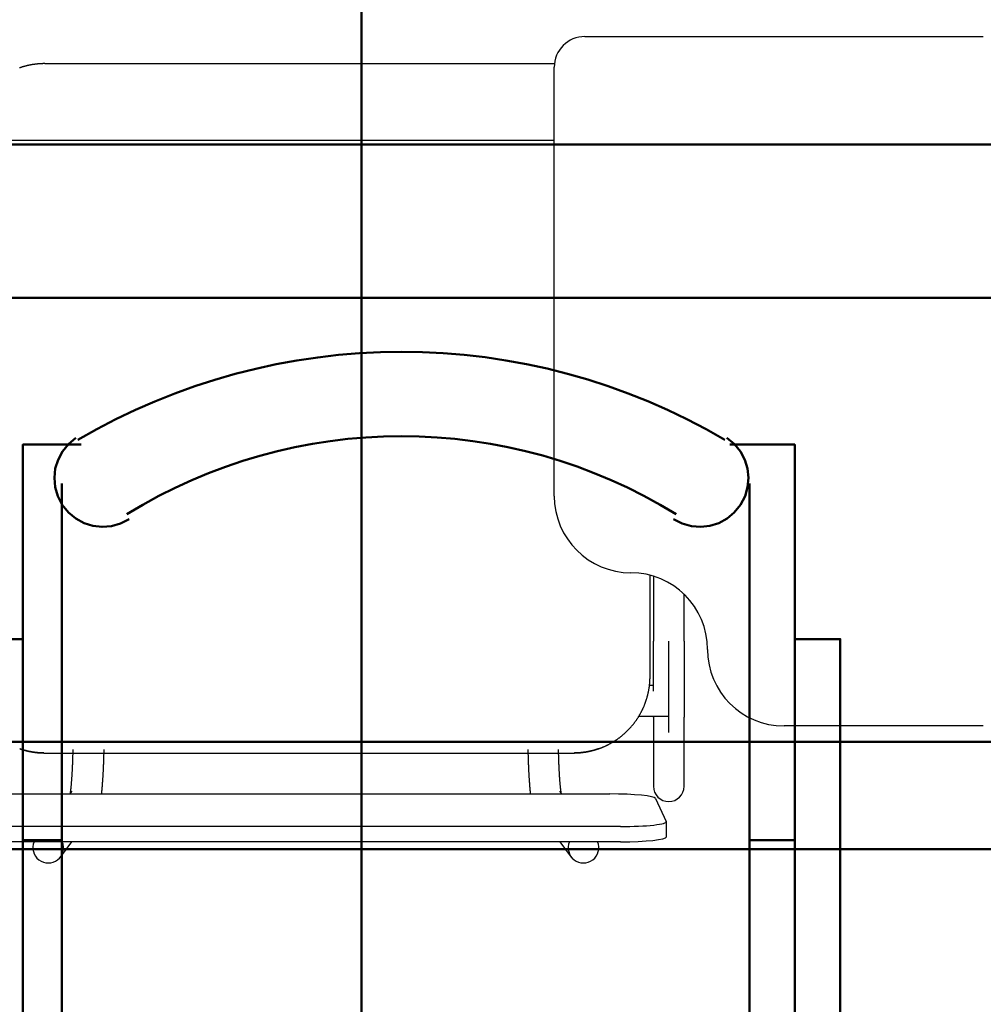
# Model space of a CAD drawing. Header units: metres. Extents: x -1 to 430, y -6 to 31.
# Tile 128 of 169: x 418.944 to 419.573, y 15.948 to 16.591. Entities that reach past the tile are written whole.
import ezdxf

# ---------------------------------------------------------------- set-up
doc = ezdxf.new("R2010")
doc.units = ezdxf.units.M
doc.linetypes.add('CONTINUA', pattern=[0])
for name, color, linetype, lineweight in [('3D P1 MURS NOUS', 7, 'CONTINUA', 25), ('P2 MOBLES 2D', 7, 'CONTINUA', 25), ('P4 MOBLES', 7, 'CONTINUA', 25), ('P5 MOBLES', 7, 'CONTINUA', 25), ('PA MOBLES', 7, 'CONTINUA', 25)]:
    doc.layers.add(name, color=color, linetype=linetype, lineweight=lineweight)

# ---------------------------------------------------------------- blocks, each defined once
blk = doc.blocks.new('OBJETO_COMPLEJO_65')
at = {"layer": 'P2 MOBLES 2D', "color": 202, "linetype": 'CONTINUA', "lineweight": 50, "transparency": 33554687}
for p, q in [((418.97124, 15.93679), (418.97124, 16.28815)), ((419.41995, 16.28815), (419.41995, 15.93679)), ((418.94584, 16.05532), (418.97124, 16.05532)), ((419.44959, 16.05532), (419.41995, 16.05532))]:
    blk.add_line(p, q, dxfattribs=at)
for points in [[(418.94584, 16.18655), (418.91621, 16.18655), (418.91621, 15.92409), (418.94584, 15.92409), (418.94584, 16.31355), (418.98394, 16.31355)], [(418.98043, 16.31795), (418.97551, 16.31388), (418.9716, 16.30906), (418.96875, 16.30367), (418.96699, 16.29788), (418.96635, 16.29186), (418.96688, 16.28578), (418.9686, 16.27983), (418.97155, 16.27416), (418.97557, 16.2692), (418.98035, 16.26524), (418.98571, 16.26234), (418.99148, 16.26052), (418.9975, 16.25982), (419.00358, 16.26029), (419.00955, 16.26195), (419.01524, 16.26484)], [(419.37044, 16.26484), (419.37613, 16.26195), (419.3821, 16.26029), (419.38818, 16.25982), (419.3942, 16.26052), (419.39997, 16.26234), (419.40533, 16.26524), (419.41011, 16.2692), (419.41412, 16.27416), (419.41708, 16.27983), (419.4188, 16.28578), (419.41932, 16.29186), (419.41869, 16.29788), (419.41693, 16.30367), (419.41408, 16.30906), (419.41017, 16.31388), (419.40525, 16.31795)], [(419.44959, 16.18655), (419.47922, 16.18655), (419.47922, 15.92409), (419.44959, 15.92409), (419.44959, 16.31355), (419.40725, 16.31355)]]:
    blk.add_lwpolyline(points, dxfattribs=at)
for centre, radius, start, end in [((419.19292, 15.95743), 0.41667, 59.57383, 120.44578), ((419.19292, 15.97858), 0.34049, 58.2581, 121.76492)]:
    blk.add_arc(centre, radius, start, end, dxfattribs=at)
blk = doc.blocks.new('OBJETO_COMPLEJO_111')
at = {"layer": 'P4 MOBLES', "color": 202, "linetype": 'CONTINUA', "lineweight": 50, "transparency": 33554687}
blk.add_lwpolyline([(420.56787, 16.11953), (419.16669, 16.11953), (419.16669, 16.9196), (420.56787, 16.9196), (420.56787, 16.11953)], close=True, dxfattribs=at)
blk = doc.blocks.new('OBJETO_COMPLEJO_112')
at = {"layer": 'P4 MOBLES', "color": 202, "linetype": 'CONTINUA', "lineweight": 50, "transparency": 33554687}
blk.add_lwpolyline([(420.56787, 16.11953), (419.16669, 16.11953), (419.16669, 15.31946), (420.56787, 15.31946), (420.56787, 16.11953)], close=True, dxfattribs=at)
blk = doc.blocks.new('OBJETO_COMPLEJO_115')
at = {"layer": 'P4 MOBLES', "color": 202, "linetype": 'CONTINUA', "lineweight": 50, "transparency": 33554687}
blk.add_lwpolyline([(419.16669, 16.11953), (417.76552, 16.11953), (417.76552, 16.9196), (419.16669, 16.9196), (419.16669, 16.11953)], close=True, dxfattribs=at)
blk = doc.blocks.new('OBJETO_COMPLEJO_116')
at = {"layer": 'P4 MOBLES', "color": 202, "linetype": 'CONTINUA', "lineweight": 50, "transparency": 33554687}
blk.add_lwpolyline([(419.16669, 16.11953), (417.76552, 16.11953), (417.76552, 15.31946), (419.16669, 15.31946), (419.16669, 16.11953)], close=True, dxfattribs=at)
blk = doc.blocks.new('OBJETO_COMPLEJO_170')
at = {"layer": 'P5 MOBLES', "color": 202, "linetype": 'CONTINUA', "lineweight": 50, "transparency": 33554687}
blk.add_lwpolyline([(420.08642, 16.04953), (418.68524, 16.04953), (418.68524, 16.8496), (420.08642, 16.8496), (420.08642, 16.04953)], close=True, dxfattribs=at)
blk = doc.blocks.new('OBJETO_COMPLEJO_171')
at = {"layer": 'P5 MOBLES', "color": 202, "linetype": 'CONTINUA', "lineweight": 50, "transparency": 33554687}
blk.add_lwpolyline([(420.08642, 16.04953), (418.68524, 16.04953), (418.68524, 15.24946), (420.08642, 15.24946), (420.08642, 16.04953)], close=True, dxfattribs=at)

msp = doc.modelspace()

# ---------------------------------------------------------------- linework, layer by layer
at = {"layer": '3D P1 MURS NOUS', "color": 4, "linetype": 'CONTINUA', "lineweight": 50, "transparency": 33554687}
for p, q in [((420.41698, 16.50946), (417.17811, 16.50946)), ((418.59726, 16.40946), (420.41698, 16.40946))]:
    msp.add_line(p, q, dxfattribs=at)
at = {"layer": 'PA MOBLES', "color": 180, "transparency": 33554687}
for p, q in [((419.31259, 16.57989), (419.57259, 16.57989)), ((418.9601, 16.56223), (419.29273, 16.56223)), ((419.29259, 16.27989), (419.29259, 16.55989)), ((418.9101, 16.51223), (419.29259, 16.51223)), ((419.3551, 16.16223), (419.3551, 16.2283)), ((419.35732, 16.22767), (419.35732, 16.18525)), ((419.37732, 16.18525), (419.37732, 16.21585)), ((419.36732, 16.12568), (419.36732, 16.18525)), ((419.35732, 16.15637), (419.35475, 16.15637)), ((419.36732, 16.13637), (419.36732, 16.15637)), ((419.34789, 16.13637), (419.36732, 16.13637)), ((419.35732, 16.13555), (419.35732, 16.0905)), ((419.37732, 16.0905), (419.37732, 16.13555)), ((419.57259, 16.12989), (419.44259, 16.12989)), ((418.95952, 16.11223), (419.30567, 16.11223)), ((418.95952, 16.11223), (419.30567, 16.11223)), ((418.93584, 16.08552), (419.32877, 16.08552)), ((418.97781, 16.0873), (418.97646, 16.08552)), ((419.29753, 16.08552), (419.29618, 16.0873)), ((419.35873, 16.08249), (419.36573, 16.06758)), ((419.33577, 16.06423), (418.92884, 16.06423)), ((419.36577, 16.05748), (419.36577, 16.06742)), ((419.33577, 16.05429), (418.92884, 16.05429)), ((418.97029, 16.04434), (418.97784, 16.05429)), ((419.29614, 16.05429), (419.3037, 16.04434))]:
    msp.add_line(p, q, dxfattribs=at)
for points in [[(418.94818, 16.56079), (418.94793, 16.56073), (418.94768, 16.56067), (418.94743, 16.5606), (418.94718, 16.56054), (418.94693, 16.56047), (418.94668, 16.5604), (418.94643, 16.56033), (418.94618, 16.56026), (418.94593, 16.56018), (418.94568, 16.56011), (418.94543, 16.56004), (418.94518, 16.55996), (418.94494, 16.55988), (418.94469, 16.5598), (418.94444, 16.55972), (418.9442, 16.55964), (418.94395, 16.55956), (418.9437, 16.55947)], [(418.9601, 16.56223), (418.95985, 16.56223), (418.9596, 16.56223), (418.95935, 16.56223), (418.9591, 16.56222), (418.95884, 16.56222), (418.95859, 16.56221), (418.95833, 16.5622), (418.95807, 16.56219), (418.95782, 16.56218), (418.95756, 16.56217), (418.9573, 16.56215), (418.95703, 16.56214), (418.95677, 16.56212), (418.95651, 16.5621), (418.95625, 16.56208), (418.95598, 16.56206), (418.95572, 16.56204), (418.95545, 16.56202), (418.95518, 16.56199), (418.95492, 16.56196), (418.95465, 16.56194), (418.95438, 16.56191), (418.95411, 16.56187), (418.95385, 16.56184), (418.95358, 16.56181), (418.95331, 16.56177), (418.95304, 16.56173), (418.95277, 16.5617), (418.9525, 16.56165), (418.95223, 16.56161), (418.9521, 16.56159), (418.95196, 16.56157), (418.95182, 16.56155), (418.95169, 16.56152), (418.95155, 16.5615), (418.95142, 16.56148), (418.95128, 16.56145), (418.95114, 16.56143), (418.95101, 16.5614), (418.95087, 16.56138), (418.95073, 16.56135), (418.9506, 16.56132), (418.95046, 16.5613), (418.95033, 16.56127), (418.95019, 16.56124), (418.95006, 16.56122), (418.94992, 16.56119), (418.94979, 16.56116), (418.94965, 16.56113), (418.94952, 16.5611), (418.94938, 16.56107), (418.94925, 16.56104), (418.94911, 16.56101), (418.94898, 16.56098), (418.94885, 16.56095), (418.94871, 16.56092), (418.94858, 16.56089), (418.94845, 16.56086), (418.94831, 16.56083), (418.94818, 16.56079)], [(419.35732, 16.15269), (419.35732, 16.15273), (419.35732, 16.15276), (419.35732, 16.1528), (419.35732, 16.15283), (419.35732, 16.15287), (419.35732, 16.1529), (419.35732, 16.15294), (419.35732, 16.15297), (419.35732, 16.15301), (419.35732, 16.15304), (419.35732, 16.15308), (419.35732, 16.15311), (419.35732, 16.15315), (419.35732, 16.15319), (419.35732, 16.15322), (419.35732, 16.15326), (419.35732, 16.15329), (419.35732, 16.15333), (419.35732, 16.15336), (419.35732, 16.1534), (419.35732, 16.15343), (419.35732, 16.15347), (419.35732, 16.15351), (419.35732, 16.15354), (419.35732, 16.15358), (419.35732, 16.15361), (419.35732, 16.15365), (419.35732, 16.15369), (419.35732, 16.15372), (419.35732, 16.15376), (419.35732, 16.1542), (419.35732, 16.15465), (419.35732, 16.1551), (419.35732, 16.15556), (419.35732, 16.15602), (419.35732, 16.15648), (419.35732, 16.15694), (419.35732, 16.15741), (419.35732, 16.15789), (419.35732, 16.15836), (419.35732, 16.15884), (419.35732, 16.15933), (419.35732, 16.15981), (419.35732, 16.1603), (419.35732, 16.1608), (419.35732, 16.16129), (419.35732, 16.16179), (419.35732, 16.16229), (419.35732, 16.1628), (419.35732, 16.16331), (419.35732, 16.16382), (419.35732, 16.16433), (419.35732, 16.16485), (419.35732, 16.16537), (419.35732, 16.16589), (419.35732, 16.16642), (419.35732, 16.16694), (419.35732, 16.16747), (419.35732, 16.16801), (419.35732, 16.16854), (419.35732, 16.16908), (419.35732, 16.16962), (419.35732, 16.17016), (419.35732, 16.1707), (419.35732, 16.17125), (419.35732, 16.17179), (419.35732, 16.17234), (419.35732, 16.17289), (419.35732, 16.17344), (419.35732, 16.17399), (419.35732, 16.17455), (419.35732, 16.1751), (419.35732, 16.17566), (419.35732, 16.17621), (419.35732, 16.17677), (419.35732, 16.17733), (419.35732, 16.17789), (419.35732, 16.17845), (419.35732, 16.17902), (419.35732, 16.17958), (419.35732, 16.18014), (419.35732, 16.18071), (419.35732, 16.18127), (419.35732, 16.18184), (419.35732, 16.18241), (419.35732, 16.18297), (419.35732, 16.18354), (419.35732, 16.18411), (419.35732, 16.18468), (419.35732, 16.18525)], [(419.37732, 16.18525), (419.37732, 16.1846), (419.37732, 16.18395), (419.37732, 16.1833), (419.37732, 16.18265), (419.37732, 16.182), (419.37732, 16.18135), (419.37732, 16.18071), (419.37732, 16.18006), (419.37732, 16.17941), (419.37732, 16.17877), (419.37732, 16.17813), (419.37732, 16.17749), (419.37732, 16.17685), (419.37732, 16.17621), (419.37732, 16.17557), (419.37732, 16.17494), (419.37732, 16.17431), (419.37732, 16.17367), (419.37732, 16.17304), (419.37732, 16.17242), (419.37732, 16.17179), (419.37732, 16.17117), (419.37732, 16.17055), (419.37732, 16.16993), (419.37732, 16.16931), (419.37732, 16.1687), (419.37732, 16.16808), (419.37732, 16.16748), (419.37732, 16.16687), (419.37732, 16.16627), (419.37732, 16.16566), (419.37732, 16.16507), (419.37732, 16.16447), (419.37732, 16.16389), (419.37732, 16.1633), (419.37732, 16.16272), (419.37732, 16.16214), (419.37732, 16.16157), (419.37732, 16.161), (419.37732, 16.16043), (419.37732, 16.15987), (419.37732, 16.15932), (419.37732, 16.15876), (419.37732, 16.15822), (419.37732, 16.15767), (419.37732, 16.15714), (419.37732, 16.1566), (419.37732, 16.15607), (419.37732, 16.15555), (419.37732, 16.15503), (419.37732, 16.15452), (419.37732, 16.15401), (419.37732, 16.1535), (419.37732, 16.15301), (419.37732, 16.15251), (419.37732, 16.15202), (419.37732, 16.15154), (419.37732, 16.15106), (419.37732, 16.15059), (419.37732, 16.15013), (419.37732, 16.14972), (419.37732, 16.14932), (419.37732, 16.14893), (419.37732, 16.14854), (419.37732, 16.14816), (419.37732, 16.14778), (419.37732, 16.14741), (419.37732, 16.14704), (419.37732, 16.14668), (419.37732, 16.14632), (419.37732, 16.14596), (419.37732, 16.14562), (419.37732, 16.14527), (419.37732, 16.14493), (419.37732, 16.1446), (419.37732, 16.14427), (419.37732, 16.14395), (419.37732, 16.14363), (419.37732, 16.14332), (419.37732, 16.14302), (419.37732, 16.14272), (419.37732, 16.14242), (419.37732, 16.14213), (419.37732, 16.14184), (419.37732, 16.14157), (419.37732, 16.14129), (419.37732, 16.14102), (419.37732, 16.14076), (419.37732, 16.14051), (419.37732, 16.14025), (419.37732, 16.14001), (419.37732, 16.13977), (419.37732, 16.13954), (419.37732, 16.13931), (419.37732, 16.13909), (419.37732, 16.13887), (419.37732, 16.13866), (419.37732, 16.13846), (419.37732, 16.13826), (419.37732, 16.13807), (419.37732, 16.13789), (419.37732, 16.13771), (419.37732, 16.13754), (419.37732, 16.13737), (419.37732, 16.13721), (419.37732, 16.13705), (419.37732, 16.13691), (419.37732, 16.13676), (419.37732, 16.13663), (419.37732, 16.1365), (419.37732, 16.13638), (419.37732, 16.13626), (419.37732, 16.13615), (419.37732, 16.13605), (419.37732, 16.13595), (419.37732, 16.13586), (419.37732, 16.13577), (419.37732, 16.13569), (419.37732, 16.13562), (419.37732, 16.13555)], [(419.32146, 16.11498), (419.32155, 16.11502), (419.32165, 16.11505), (419.32174, 16.11508), (419.32183, 16.11512), (419.32193, 16.11515), (419.32202, 16.11518), (419.32211, 16.11521), (419.3222, 16.11525), (419.3223, 16.11528), (419.32239, 16.11532), (419.32248, 16.11535), (419.32257, 16.11538), (419.32267, 16.11542), (419.32276, 16.11545), (419.32285, 16.11549), (419.32294, 16.11552), (419.32303, 16.11556), (419.32313, 16.11559), (419.32322, 16.11563), (419.32331, 16.11567), (419.3234, 16.1157), (419.32349, 16.11574), (419.32359, 16.11577), (419.32368, 16.11581), (419.32377, 16.11585), (419.32386, 16.11588), (419.32395, 16.11592), (419.32404, 16.11596), (419.32413, 16.116), (419.32422, 16.11603), (419.32453, 16.11616), (419.32484, 16.11629), (419.32514, 16.11643), (419.32545, 16.11656), (419.32575, 16.1167), (419.32605, 16.11684), (419.32636, 16.11698), (419.32666, 16.11712), (419.32696, 16.11726), (419.32726, 16.11741), (419.32755, 16.11756), (419.32785, 16.11771), (419.32815, 16.11786), (419.32844, 16.11802), (419.32873, 16.11817), (419.32903, 16.11833), (419.32932, 16.11849), (419.32961, 16.11865), (419.32989, 16.11881), (419.33018, 16.11898), (419.33047, 16.11915), (419.33075, 16.11931), (419.33103, 16.11949), (419.33132, 16.11966), (419.3316, 16.11983), (419.33188, 16.12001), (419.33215, 16.12018), (419.33243, 16.12036), (419.33271, 16.12054), (419.33298, 16.12073), (419.33325, 16.12091), (419.33352, 16.1211), (419.33379, 16.12128), (419.33406, 16.12147), (419.33432, 16.12166), (419.33459, 16.12185), (419.33485, 16.12205), (419.33511, 16.12224), (419.33537, 16.12244), (419.33563, 16.12264), (419.33589, 16.12284), (419.33614, 16.12304), (419.33639, 16.12324), (419.33664, 16.12344), (419.33689, 16.12365), (419.33714, 16.12385), (419.33739, 16.12406), (419.33763, 16.12427), (419.33788, 16.12448), (419.33812, 16.12469), (419.33836, 16.1249), (419.33859, 16.12511), (419.33883, 16.12532), (419.33906, 16.12554), (419.33929, 16.12575), (419.33953, 16.12597), (419.33975, 16.12619), (419.33998, 16.12641), (419.3402, 16.12663), (419.34043, 16.12685), (419.34065, 16.12707), (419.34087, 16.1273), (419.34109, 16.12752), (419.34131, 16.12775), (419.34153, 16.12798), (419.34174, 16.12822), (419.34196, 16.12845), (419.34218, 16.12869), (419.34239, 16.12892), (419.3426, 16.12916), (419.34281, 16.12941), (419.34302, 16.12965), (419.34323, 16.12989), (419.34344, 16.13014), (419.34365, 16.13039), (419.34385, 16.13064), (419.34406, 16.13089), (419.34426, 16.13115), (419.34446, 16.1314), (419.34466, 16.13166), (419.34486, 16.13192), (419.34506, 16.13218), (419.34525, 16.13244), (419.34545, 16.1327), (419.34564, 16.13297), (419.34583, 16.13323), (419.34602, 16.1335), (419.34621, 16.13377), (419.34639, 16.13404), (419.34658, 16.13431), (419.34676, 16.13459), (419.34694, 16.13486), (419.34712, 16.13514), (419.3473, 16.13542), (419.34748, 16.1357), (419.34765, 16.13598), (419.34782, 16.13626), (419.348, 16.13654), (419.34816, 16.13683), (419.34833, 16.13712), (419.3485, 16.1374), (419.34866, 16.13769), (419.34882, 16.13798), (419.34898, 16.13827), (419.34914, 16.13857), (419.3493, 16.13886), (419.34945, 16.13916), (419.34961, 16.13945), (419.34976, 16.13975), (419.34991, 16.14005), (419.35005, 16.14035), (419.3502, 16.14065), (419.35034, 16.14095), (419.35048, 16.14125), (419.35062, 16.14155), (419.35076, 16.14186), (419.35089, 16.14216), (419.35103, 16.14247), (419.35116, 16.14277), (419.35129, 16.14308), (419.35141, 16.14339), (419.35154, 16.1437), (419.35166, 16.14401), (419.35178, 16.14432), (419.3519, 16.14463), (419.35202, 16.14495), (419.35213, 16.14526), (419.35224, 16.14557), (419.35235, 16.14589), (419.35246, 16.1462), (419.35256, 16.14652), (419.35267, 16.14684), (419.35277, 16.14715), (419.35287, 16.14747), (419.35297, 16.14779), (419.35306, 16.14811), (419.35315, 16.14843), (419.35325, 16.14875), (419.35333, 16.14907), (419.35342, 16.14939), (419.3535, 16.14971), (419.35359, 16.15003), (419.35367, 16.15035), (419.35374, 16.15067), (419.35382, 16.151), (419.35389, 16.15132), (419.35396, 16.15164), (419.35403, 16.15196), (419.3541, 16.15229), (419.35416, 16.15261), (419.35423, 16.15293), (419.35429, 16.15326), (419.35434, 16.15358), (419.3544, 16.1539), (419.35445, 16.15423), (419.3545, 16.15455), (419.35455, 16.15487), (419.3546, 16.1552), (419.35465, 16.15552), (419.35469, 16.15584), (419.35473, 16.15616), (419.35477, 16.15649), (419.3548, 16.15681), (419.35484, 16.15713), (419.35487, 16.15745), (419.3549, 16.15778), (419.35493, 16.1581), (419.35495, 16.15842), (419.35498, 16.15874), (419.355, 16.15906), (419.35502, 16.15938), (419.35503, 16.1597), (419.35505, 16.16002), (419.35506, 16.16033), (419.35507, 16.16065), (419.35508, 16.16097), (419.35509, 16.16129), (419.35509, 16.1616), (419.3551, 16.16192), (419.3551, 16.16223)], [(419.35732, 16.13555), (419.35732, 16.13557), (419.35732, 16.13559), (419.35732, 16.13561), (419.35732, 16.13563), (419.35732, 16.13565), (419.35732, 16.13568), (419.35732, 16.1357), (419.35732, 16.13572), (419.35732, 16.13574), (419.35732, 16.13577), (419.35732, 16.13579), (419.35732, 16.13582), (419.35732, 16.13584), (419.35732, 16.13587), (419.35732, 16.1359), (419.35732, 16.13592), (419.35732, 16.13595), (419.35732, 16.13598), (419.35732, 16.13601), (419.35732, 16.13604), (419.35732, 16.13607), (419.35732, 16.1361), (419.35732, 16.13613), (419.35732, 16.13616), (419.35732, 16.1362), (419.35732, 16.13623), (419.35732, 16.13626), (419.35732, 16.1363), (419.35732, 16.13633), (419.35732, 16.13637)], [(418.94374, 16.11498), (418.94376, 16.11498), (418.94379, 16.11497), (418.94381, 16.11496), (418.94384, 16.11495), (418.94386, 16.11494), (418.94389, 16.11493), (418.94391, 16.11492), (418.94394, 16.11492), (418.94396, 16.11491), (418.94399, 16.1149), (418.94401, 16.11489), (418.94403, 16.11488), (418.94406, 16.11487), (418.94408, 16.11487), (418.94411, 16.11486), (418.94413, 16.11485), (418.94416, 16.11484), (418.94418, 16.11483), (418.94421, 16.11482), (418.94423, 16.11482), (418.94426, 16.11481), (418.94428, 16.1148), (418.94431, 16.11479), (418.94433, 16.11478), (418.94435, 16.11477), (418.94438, 16.11477), (418.9444, 16.11476), (418.94443, 16.11475), (418.94445, 16.11474), (418.94448, 16.11473), (418.94463, 16.11468), (418.94478, 16.11463), (418.94494, 16.11459), (418.9451, 16.11454), (418.94525, 16.11449), (418.94541, 16.11444), (418.94557, 16.11439), (418.94573, 16.11434), (418.94589, 16.11429), (418.94605, 16.11425), (418.94622, 16.1142), (418.94638, 16.11415), (418.94654, 16.1141), (418.94671, 16.11406), (418.94687, 16.11401), (418.94704, 16.11397), (418.94721, 16.11392), (418.94737, 16.11388), (418.94754, 16.11384), (418.94771, 16.11379), (418.94788, 16.11375), (418.94805, 16.11371), (418.94821, 16.11366), (418.94838, 16.11362), (418.94855, 16.11358), (418.94872, 16.11354), (418.94889, 16.1135), (418.94906, 16.11346), (418.94923, 16.11343), (418.9494, 16.11339), (418.94957, 16.11335), (418.94975, 16.11332), (418.94992, 16.11328), (418.95009, 16.11324), (418.95026, 16.11321), (418.95043, 16.11318), (418.9506, 16.11314), (418.95077, 16.11311), (418.95094, 16.11308), (418.95111, 16.11305), (418.95128, 16.11302), (418.95145, 16.11299), (418.95162, 16.11296), (418.95178, 16.11293), (418.95195, 16.1129), (418.95212, 16.11287), (418.95229, 16.11285), (418.95245, 16.11282), (418.95262, 16.11279), (418.95278, 16.11277), (418.95295, 16.11275), (418.95311, 16.11272), (418.95328, 16.1127), (418.95344, 16.11268), (418.9536, 16.11266), (418.95376, 16.11263), (418.95392, 16.11261), (418.95408, 16.1126), (418.95424, 16.11258), (418.9544, 16.11256), (418.95452, 16.11254), (418.95465, 16.11253), (418.95478, 16.11252), (418.95491, 16.1125), (418.95505, 16.11249), (418.95518, 16.11248), (418.95532, 16.11246), (418.95545, 16.11245), (418.95559, 16.11244), (418.95573, 16.11243), (418.95586, 16.11241), (418.956, 16.1124), (418.95614, 16.11239), (418.95628, 16.11238), (418.95642, 16.11237), (418.95656, 16.11236), (418.9567, 16.11235), (418.95683, 16.11234), (418.95697, 16.11233), (418.95711, 16.11232), (418.95725, 16.11231), (418.95738, 16.11231), (418.95752, 16.1123), (418.95765, 16.11229), (418.95779, 16.11229), (418.95792, 16.11228), (418.95805, 16.11227), (418.95818, 16.11227), (418.95831, 16.11226), (418.95844, 16.11226), (418.95845, 16.11226), (418.95847, 16.11226), (418.95848, 16.11226), (418.9585, 16.11226), (418.95851, 16.11226), (418.95853, 16.11226), (418.95854, 16.11226), (418.95856, 16.11226), (418.95857, 16.11225), (418.95859, 16.11225), (418.9586, 16.11225), (418.95862, 16.11225), (418.95864, 16.11225), (418.95865, 16.11225), (418.95867, 16.11225), (418.95868, 16.11225), (418.9587, 16.11225), (418.95871, 16.11225), (418.95873, 16.11225), (418.95875, 16.11225), (418.95876, 16.11225), (418.95878, 16.11225), (418.95879, 16.11225), (418.95881, 16.11225), (418.95883, 16.11225), (418.95884, 16.11225), (418.95886, 16.11225), (418.95887, 16.11225), (418.95889, 16.11225), (418.95891, 16.11225), (418.95892, 16.11225), (418.95894, 16.11225), (418.95895, 16.11224), (418.95897, 16.11224), (418.95899, 16.11224), (418.959, 16.11224), (418.95902, 16.11224), (418.95903, 16.11224), (418.95905, 16.11224), (418.95907, 16.11224), (418.95908, 16.11224), (418.9591, 16.11224), (418.95911, 16.11224), (418.95913, 16.11224), (418.95914, 16.11224), (418.95916, 16.11224), (418.95918, 16.11224), (418.95919, 16.11224), (418.95921, 16.11224), (418.95922, 16.11224), (418.95924, 16.11224), (418.95925, 16.11224), (418.95927, 16.11224), (418.95928, 16.11224), (418.9593, 16.11224), (418.95931, 16.11224), (418.95933, 16.11224), (418.95934, 16.11224), (418.95935, 16.11224), (418.95937, 16.11224), (418.95937, 16.11224), (418.95938, 16.11224), (418.95938, 16.11224), (418.95939, 16.11224), (418.95939, 16.11224), (418.9594, 16.11224), (418.9594, 16.11224), (418.9594, 16.11224), (418.95941, 16.11224), (418.95941, 16.11224), (418.95942, 16.11224), (418.95942, 16.11224), (418.95943, 16.11224), (418.95943, 16.11224), (418.95944, 16.11224), (418.95944, 16.11224), (418.95945, 16.11224), (418.95945, 16.11224), (418.95946, 16.11224), (418.95946, 16.11224), (418.95946, 16.11224), (418.95947, 16.11224), (418.95947, 16.11223), (418.95948, 16.11223), (418.95948, 16.11223), (418.95949, 16.11223), (418.95949, 16.11223), (418.95949, 16.11223), (418.9595, 16.11223), (418.95952, 16.11223)], [(418.94526, 16.11448), (418.94521, 16.1145), (418.94516, 16.11452), (418.94511, 16.11453), (418.94505, 16.11455), (418.945, 16.11456), (418.94495, 16.11458), (418.9449, 16.1146), (418.94485, 16.11461), (418.9448, 16.11463), (418.94475, 16.11465), (418.9447, 16.11466), (418.94465, 16.11468), (418.9446, 16.1147), (418.94455, 16.11471), (418.9445, 16.11473), (418.94444, 16.11475), (418.94439, 16.11476), (418.94434, 16.11478), (418.94429, 16.1148), (418.94424, 16.11481), (418.94419, 16.11483), (418.94414, 16.11485), (418.94409, 16.11486), (418.94404, 16.11488), (418.94399, 16.1149), (418.94394, 16.11492), (418.94389, 16.11493), (418.94384, 16.11495), (418.94379, 16.11497), (418.94374, 16.11498)], [(418.9595, 16.11223), (418.9595, 16.11223), (418.95949, 16.11223), (418.95949, 16.11223), (418.95949, 16.11223), (418.95948, 16.11223), (418.95948, 16.11223), (418.95947, 16.11223), (418.95947, 16.11224), (418.95946, 16.11224), (418.95946, 16.11224), (418.95946, 16.11224), (418.95945, 16.11224), (418.95945, 16.11224), (418.95944, 16.11224), (418.95944, 16.11224), (418.95943, 16.11224), (418.95943, 16.11224), (418.95942, 16.11224), (418.95942, 16.11224), (418.95941, 16.11224), (418.95941, 16.11224), (418.9594, 16.11224), (418.9594, 16.11224), (418.9594, 16.11224), (418.95939, 16.11224), (418.95939, 16.11224), (418.95938, 16.11224), (418.95938, 16.11224), (418.95937, 16.11224), (418.95937, 16.11224), (418.95935, 16.11224), (418.95934, 16.11224), (418.95933, 16.11224), (418.95931, 16.11224), (418.9593, 16.11224), (418.95928, 16.11224), (418.95927, 16.11224), (418.95925, 16.11224), (418.95924, 16.11224), (418.95922, 16.11224), (418.95921, 16.11224), (418.95919, 16.11224), (418.95918, 16.11224), (418.95916, 16.11224), (418.95914, 16.11224), (418.95913, 16.11224), (418.95911, 16.11224), (418.9591, 16.11224), (418.95908, 16.11224), (418.95907, 16.11224), (418.95905, 16.11224), (418.95903, 16.11224), (418.95902, 16.11224), (418.959, 16.11224), (418.95899, 16.11224), (418.95897, 16.11224), (418.95895, 16.11224), (418.95894, 16.11225), (418.95892, 16.11225), (418.95891, 16.11225), (418.95889, 16.11225), (418.95887, 16.11225), (418.95886, 16.11225), (418.95884, 16.11225), (418.95883, 16.11225), (418.95881, 16.11225), (418.95879, 16.11225), (418.95878, 16.11225), (418.95876, 16.11225), (418.95875, 16.11225), (418.95873, 16.11225), (418.95871, 16.11225), (418.9587, 16.11225), (418.95868, 16.11225), (418.95867, 16.11225), (418.95865, 16.11225), (418.95864, 16.11225), (418.95862, 16.11225), (418.9586, 16.11225), (418.95859, 16.11225), (418.95857, 16.11225), (418.95856, 16.11226), (418.95854, 16.11226), (418.95853, 16.11226), (418.95851, 16.11226), (418.9585, 16.11226), (418.95848, 16.11226), (418.95847, 16.11226), (418.95845, 16.11226), (418.95844, 16.11226), (418.95831, 16.11226), (418.95818, 16.11227), (418.95805, 16.11227), (418.95792, 16.11228), (418.95779, 16.11229), (418.95765, 16.11229), (418.95752, 16.1123), (418.95738, 16.11231), (418.95725, 16.11231), (418.95711, 16.11232), (418.95697, 16.11233), (418.95683, 16.11234), (418.9567, 16.11235), (418.95656, 16.11236), (418.95642, 16.11237), (418.95628, 16.11238), (418.95614, 16.11239), (418.956, 16.1124), (418.95586, 16.11241), (418.95573, 16.11243), (418.95559, 16.11244), (418.95545, 16.11245), (418.95532, 16.11246), (418.95518, 16.11248), (418.95505, 16.11249), (418.95491, 16.1125), (418.95478, 16.11252), (418.95465, 16.11253), (418.95452, 16.11254), (418.9544, 16.11256), (418.95424, 16.11258), (418.95408, 16.1126), (418.95392, 16.11261), (418.95376, 16.11263), (418.9536, 16.11266), (418.95344, 16.11268), (418.95328, 16.1127), (418.95311, 16.11272), (418.95295, 16.11275), (418.95278, 16.11277), (418.95262, 16.11279), (418.95245, 16.11282), (418.95229, 16.11285), (418.95212, 16.11287), (418.95195, 16.1129), (418.95178, 16.11293), (418.95162, 16.11296), (418.95145, 16.11299), (418.95128, 16.11302), (418.95111, 16.11305), (418.95094, 16.11308), (418.95077, 16.11311), (418.9506, 16.11314), (418.95043, 16.11318), (418.95026, 16.11321), (418.95009, 16.11324), (418.94992, 16.11328), (418.94975, 16.11332), (418.94957, 16.11335), (418.9494, 16.11339), (418.94926, 16.11342), (418.94912, 16.11345), (418.94898, 16.11348), (418.94884, 16.11352), (418.9487, 16.11355), (418.94855, 16.11358), (418.94841, 16.11362), (418.94827, 16.11365), (418.94813, 16.11369), (418.94799, 16.11372), (418.94785, 16.11376), (418.94771, 16.11379), (418.94757, 16.11383), (418.94743, 16.11386), (418.94729, 16.1139), (418.94715, 16.11394), (418.94702, 16.11397), (418.94688, 16.11401), (418.94674, 16.11405), (418.9466, 16.11409), (418.94647, 16.11413), (418.94633, 16.11417), (418.94619, 16.1142), (418.94606, 16.11424), (418.94592, 16.11428), (418.94579, 16.11432), (418.94566, 16.11436), (418.94552, 16.1144), (418.94539, 16.11444), (418.94526, 16.11448)], [(418.9768, 16.08597), (418.97681, 16.08603), (418.97682, 16.08609), (418.97683, 16.08615), (418.97684, 16.08621), (418.97685, 16.08627), (418.97686, 16.08633), (418.97687, 16.0864), (418.97688, 16.08647), (418.97689, 16.08654), (418.9769, 16.08661), (418.97692, 16.08668), (418.97693, 16.08676), (418.97694, 16.08683), (418.97695, 16.08691), (418.97696, 16.08699), (418.97697, 16.08708), (418.97699, 16.08716), (418.977, 16.08725), (418.97701, 16.08734), (418.97702, 16.08743), (418.97704, 16.08752), (418.97705, 16.08761), (418.97706, 16.08771), (418.97707, 16.08781), (418.97709, 16.08791), (418.9771, 16.08801), (418.97711, 16.08811), (418.97713, 16.08822), (418.97714, 16.08833), (418.97715, 16.08844), (418.97718, 16.08865), (418.97721, 16.08887), (418.97723, 16.0891), (418.97726, 16.08933), (418.97728, 16.08957), (418.97731, 16.08981), (418.97734, 16.09007), (418.97736, 16.09033), (418.97739, 16.09059), (418.97741, 16.09087), (418.97744, 16.09115), (418.97747, 16.09143), (418.97749, 16.09172), (418.97752, 16.09202), (418.97755, 16.09233), (418.97757, 16.09264), (418.9776, 16.09296), (418.97763, 16.09329), (418.97765, 16.09362), (418.97768, 16.09396), (418.97771, 16.09431), (418.97773, 16.09466), (418.97776, 16.09502), (418.97779, 16.09539), (418.97781, 16.09576), (418.97784, 16.09615), (418.97786, 16.09653), (418.97789, 16.09693), (418.97792, 16.09733), (418.97794, 16.09774), (418.97797, 16.09818), (418.97799, 16.09863), (418.97802, 16.09908), (418.97805, 16.09954), (418.97807, 16.1), (418.9781, 16.10047), (418.97812, 16.10095), (418.97815, 16.10143), (418.97817, 16.10191), (418.97819, 16.1024), (418.97822, 16.10289), (418.97824, 16.10338), (418.97826, 16.10389), (418.97828, 16.10439), (418.97831, 16.1049), (418.97833, 16.10542), (418.97835, 16.10593), (418.97837, 16.10646), (418.97839, 16.10698), (418.97841, 16.10751), (418.97843, 16.10805), (418.97844, 16.10858), (418.97846, 16.10912), (418.97848, 16.10967), (418.9785, 16.11022), (418.97851, 16.11077), (418.97853, 16.11133), (418.97855, 16.11189), (418.97856, 16.11245), (418.97858, 16.11301), (418.97858, 16.11306), (418.97858, 16.11311), (418.97858, 16.11316), (418.97858, 16.11321), (418.97858, 16.11326), (418.97859, 16.11331), (418.97859, 16.11335), (418.97859, 16.1134), (418.97859, 16.11345), (418.97859, 16.1135), (418.97859, 16.11355), (418.97859, 16.1136), (418.97859, 16.11365), (418.9786, 16.1137), (418.9786, 16.11375), (418.9786, 16.1138), (418.9786, 16.11384), (418.9786, 16.11389), (418.9786, 16.11394), (418.9786, 16.11399), (418.9786, 16.11404), (418.97861, 16.11409), (418.97861, 16.11414), (418.97861, 16.11419), (418.97861, 16.11424), (418.97861, 16.11429), (418.97861, 16.11434), (418.97861, 16.11439), (418.97861, 16.11444), (418.97861, 16.11448)], [(418.99862, 16.11448), (418.99862, 16.11439), (418.99862, 16.11429), (418.99861, 16.11419), (418.99861, 16.11409), (418.99861, 16.11399), (418.99861, 16.1139), (418.9986, 16.1138), (418.9986, 16.1137), (418.9986, 16.1136), (418.9986, 16.11351), (418.99859, 16.11341), (418.99859, 16.11331), (418.99859, 16.11321), (418.99859, 16.11312), (418.99858, 16.11302), (418.99858, 16.11292), (418.99858, 16.11282), (418.99858, 16.11273), (418.99857, 16.11263), (418.99857, 16.11253), (418.99857, 16.11244), (418.99857, 16.11234), (418.99856, 16.11224), (418.99856, 16.11215), (418.99856, 16.11205), (418.99856, 16.11195), (418.99855, 16.11186), (418.99855, 16.11176), (418.99855, 16.11166), (418.99855, 16.11157), (418.99853, 16.11094), (418.99851, 16.11033), (418.99849, 16.10971), (418.99847, 16.1091), (418.99845, 16.1085), (418.99843, 16.10789), (418.99841, 16.1073), (418.99839, 16.1067), (418.99837, 16.10611), (418.99835, 16.10553), (418.99832, 16.10495), (418.9983, 16.10437), (418.99828, 16.1038), (418.99825, 16.10323), (418.99823, 16.10267), (418.9982, 16.10211), (418.99818, 16.10156), (418.99815, 16.10101), (418.99812, 16.10047), (418.9981, 16.09993), (418.99807, 16.0994), (418.99804, 16.09887), (418.99801, 16.09834), (418.99798, 16.09783), (418.99795, 16.09731), (418.99792, 16.0968), (418.99789, 16.0963), (418.99786, 16.0958), (418.99783, 16.09531), (418.9978, 16.09482), (418.99777, 16.09442), (418.99774, 16.09403), (418.99771, 16.09365), (418.99769, 16.09327), (418.99766, 16.0929), (418.99763, 16.09253), (418.99761, 16.09217), (418.99758, 16.09182), (418.99756, 16.09148), (418.99753, 16.09114), (418.9975, 16.0908), (418.99748, 16.09048), (418.99745, 16.09016), (418.99742, 16.08984), (418.9974, 16.08953), (418.99737, 16.08923), (418.99735, 16.08893), (418.99732, 16.08864), (418.99729, 16.08835), (418.99727, 16.08807), (418.99724, 16.0878), (418.99721, 16.08753), (418.99719, 16.08726), (418.99716, 16.087), (418.99713, 16.08674), (418.99711, 16.08649), (418.99708, 16.08625), (418.99705, 16.08601), (418.99702, 16.08577), (418.997, 16.08554)], [(419.27537, 16.11448), (419.27537, 16.11439), (419.27537, 16.11429), (419.27538, 16.11419), (419.27538, 16.11409), (419.27538, 16.11399), (419.27538, 16.1139), (419.27538, 16.1138), (419.27539, 16.1137), (419.27539, 16.1136), (419.27539, 16.11351), (419.27539, 16.11341), (419.2754, 16.11331), (419.2754, 16.11321), (419.2754, 16.11312), (419.2754, 16.11302), (419.27541, 16.11292), (419.27541, 16.11282), (419.27541, 16.11273), (419.27541, 16.11263), (419.27542, 16.11253), (419.27542, 16.11244), (419.27542, 16.11234), (419.27542, 16.11224), (419.27543, 16.11215), (419.27543, 16.11205), (419.27543, 16.11195), (419.27543, 16.11186), (419.27544, 16.11176), (419.27544, 16.11166), (419.27544, 16.11157), (419.27546, 16.11094), (419.27548, 16.11033), (419.2755, 16.10971), (419.27552, 16.1091), (419.27554, 16.1085), (419.27556, 16.10789), (419.27558, 16.1073), (419.2756, 16.1067), (419.27562, 16.10611), (419.27564, 16.10553), (419.27566, 16.10495), (419.27569, 16.10437), (419.27571, 16.1038), (419.27574, 16.10323), (419.27576, 16.10267), (419.27579, 16.10211), (419.27581, 16.10156), (419.27584, 16.10101), (419.27586, 16.10047), (419.27589, 16.09993), (419.27592, 16.0994), (419.27595, 16.09887), (419.27598, 16.09834), (419.27601, 16.09783), (419.27604, 16.09731), (419.27607, 16.0968), (419.2761, 16.0963), (419.27613, 16.0958), (419.27616, 16.09531), (419.27619, 16.09482), (419.27622, 16.09442), (419.27625, 16.09403), (419.27627, 16.09365), (419.2763, 16.09327), (419.27633, 16.0929), (419.27635, 16.09253), (419.27638, 16.09217), (419.27641, 16.09182), (419.27643, 16.09148), (419.27646, 16.09114), (419.27649, 16.0908), (419.27651, 16.09048), (419.27654, 16.09016), (419.27656, 16.08984), (419.27659, 16.08953), (419.27662, 16.08923), (419.27664, 16.08893), (419.27667, 16.08864), (419.2767, 16.08835), (419.27672, 16.08807), (419.27675, 16.0878), (419.27678, 16.08753), (419.2768, 16.08726), (419.27683, 16.087), (419.27686, 16.08674), (419.27688, 16.08649), (419.27691, 16.08625), (419.27694, 16.08601), (419.27696, 16.08577), (419.27699, 16.08554)], [(419.29719, 16.08597), (419.29718, 16.08603), (419.29717, 16.08609), (419.29716, 16.08615), (419.29715, 16.08621), (419.29714, 16.08627), (419.29713, 16.08633), (419.29712, 16.0864), (419.29711, 16.08647), (419.2971, 16.08654), (419.29708, 16.08661), (419.29707, 16.08668), (419.29706, 16.08676), (419.29705, 16.08683), (419.29704, 16.08691), (419.29703, 16.08699), (419.29701, 16.08708), (419.297, 16.08716), (419.29699, 16.08725), (419.29698, 16.08734), (419.29696, 16.08743), (419.29695, 16.08752), (419.29694, 16.08761), (419.29693, 16.08771), (419.29691, 16.08781), (419.2969, 16.08791), (419.29689, 16.08801), (419.29687, 16.08811), (419.29686, 16.08822), (419.29685, 16.08833), (419.29683, 16.08844), (419.29681, 16.08865), (419.29678, 16.08887), (419.29676, 16.0891), (419.29673, 16.08933), (419.29671, 16.08957), (419.29668, 16.08981), (419.29665, 16.09007), (419.29663, 16.09033), (419.2966, 16.09059), (419.29657, 16.09087), (419.29655, 16.09115), (419.29652, 16.09143), (419.29649, 16.09172), (419.29647, 16.09202), (419.29644, 16.09233), (419.29641, 16.09264), (419.29639, 16.09296), (419.29636, 16.09329), (419.29633, 16.09362), (419.29631, 16.09396), (419.29628, 16.09431), (419.29625, 16.09466), (419.29623, 16.09502), (419.2962, 16.09539), (419.29618, 16.09576), (419.29615, 16.09615), (419.29612, 16.09653), (419.2961, 16.09693), (419.29607, 16.09733), (419.29605, 16.09774), (419.29602, 16.09818), (419.29599, 16.09863), (419.29597, 16.09908), (419.29594, 16.09954), (419.29592, 16.1), (419.29589, 16.10047), (419.29587, 16.10095), (419.29584, 16.10143), (419.29582, 16.10191), (419.29579, 16.1024), (419.29577, 16.10289), (419.29575, 16.10338), (419.29573, 16.10389), (419.2957, 16.10439), (419.29568, 16.1049), (419.29566, 16.10542), (419.29564, 16.10593), (419.29562, 16.10646), (419.2956, 16.10698), (419.29558, 16.10751), (419.29556, 16.10805), (419.29554, 16.10858), (419.29553, 16.10912), (419.29551, 16.10967), (419.29549, 16.11022), (419.29547, 16.11077), (419.29546, 16.11133), (419.29544, 16.11189), (419.29543, 16.11245), (419.29541, 16.11301), (419.29541, 16.11306), (419.29541, 16.11311), (419.29541, 16.11316), (419.29541, 16.11321), (419.2954, 16.11326), (419.2954, 16.11331), (419.2954, 16.11335), (419.2954, 16.1134), (419.2954, 16.11345), (419.2954, 16.1135), (419.2954, 16.11355), (419.2954, 16.1136), (419.29539, 16.11365), (419.29539, 16.1137), (419.29539, 16.11375), (419.29539, 16.1138), (419.29539, 16.11384), (419.29539, 16.11389), (419.29539, 16.11394), (419.29539, 16.11399), (419.29538, 16.11404), (419.29538, 16.11409), (419.29538, 16.11414), (419.29538, 16.11419), (419.29538, 16.11424), (419.29538, 16.11429), (419.29538, 16.11434), (419.29538, 16.11439), (419.29538, 16.11444), (419.29537, 16.11448)], [(419.31994, 16.11448), (419.31978, 16.11444), (419.31962, 16.11439), (419.31946, 16.11434), (419.3193, 16.11429), (419.31914, 16.11424), (419.31897, 16.1142), (419.31881, 16.11415), (419.31865, 16.1141), (419.31848, 16.11406), (419.31832, 16.11401), (419.31816, 16.11397), (419.31799, 16.11392), (419.31783, 16.11388), (419.31766, 16.11384), (419.31749, 16.11379), (419.31733, 16.11375), (419.31716, 16.11371), (419.31699, 16.11367), (419.31683, 16.11363), (419.31666, 16.11359), (419.31649, 16.11355), (419.31632, 16.11351), (419.31615, 16.11347), (419.31599, 16.11343), (419.31582, 16.11339), (419.31565, 16.11336), (419.31548, 16.11332), (419.31531, 16.11329), (419.31514, 16.11325), (419.31497, 16.11322), (419.31474, 16.11317), (419.3145, 16.11312), (419.31427, 16.11308), (419.31404, 16.11304), (419.3138, 16.113), (419.31357, 16.11296), (419.31334, 16.11292), (419.3131, 16.11288), (419.31287, 16.11284), (419.31264, 16.1128), (419.3124, 16.11277), (419.31217, 16.11274), (419.31194, 16.1127), (419.31171, 16.11267), (419.31148, 16.11264), (419.31125, 16.11261), (419.31102, 16.11259), (419.31079, 16.11256), (419.31056, 16.11253), (419.31034, 16.11251), (419.31011, 16.11248), (419.30989, 16.11246), (419.30966, 16.11244), (419.30944, 16.11242), (419.30922, 16.1124), (419.309, 16.11238), (419.30878, 16.11237), (419.30856, 16.11235), (419.30834, 16.11234), (419.30812, 16.11232), (419.30806, 16.11232), (419.30799, 16.11232), (419.30793, 16.11231), (419.30786, 16.11231), (419.3078, 16.1123), (419.30773, 16.1123), (419.30766, 16.1123), (419.30759, 16.11229), (419.30752, 16.11229), (419.30745, 16.11229), (419.30739, 16.11228), (419.30732, 16.11228), (419.30725, 16.11228), (419.30718, 16.11228), (419.30711, 16.11227), (419.30704, 16.11227), (419.30697, 16.11227), (419.3069, 16.11226), (419.30683, 16.11226), (419.30676, 16.11226), (419.30669, 16.11226), (419.30662, 16.11226), (419.30655, 16.11225), (419.30649, 16.11225), (419.30642, 16.11225), (419.30635, 16.11225), (419.30629, 16.11225), (419.30622, 16.11224), (419.30616, 16.11224), (419.30609, 16.11224), (419.30609, 16.11224), (419.30608, 16.11224), (419.30608, 16.11224), (419.30607, 16.11224), (419.30606, 16.11224), (419.30606, 16.11224), (419.30605, 16.11224), (419.30605, 16.11224), (419.30604, 16.11224), (419.30603, 16.11224), (419.30603, 16.11224), (419.30602, 16.11224), (419.30602, 16.11224), (419.30601, 16.11224), (419.306, 16.11224), (419.306, 16.11224), (419.30599, 16.11224), (419.30598, 16.11224), (419.30598, 16.11224), (419.30597, 16.11224), (419.30597, 16.11224), (419.30596, 16.11224), (419.30595, 16.11224), (419.30595, 16.11224), (419.30594, 16.11224), (419.30593, 16.11224), (419.30593, 16.11224), (419.30592, 16.11224), (419.30591, 16.11224), (419.30591, 16.11224), (419.3059, 16.11224), (419.3059, 16.11224), (419.30589, 16.11224), (419.30588, 16.11224), (419.30588, 16.11224), (419.30587, 16.11224), (419.30586, 16.11224), (419.30586, 16.11224), (419.30585, 16.11224), (419.30585, 16.11224), (419.30584, 16.11224), (419.30583, 16.11224), (419.30583, 16.11224), (419.30582, 16.11224), (419.30581, 16.11224), (419.30581, 16.11224), (419.3058, 16.11224), (419.3058, 16.11224), (419.30579, 16.11224), (419.30579, 16.11224), (419.30578, 16.11224), (419.30577, 16.11224), (419.30577, 16.11224), (419.30576, 16.11224), (419.30576, 16.11224), (419.30575, 16.11224), (419.30575, 16.11224), (419.30574, 16.11224), (419.30573, 16.11224), (419.30573, 16.11224), (419.30573, 16.11224), (419.30573, 16.11224), (419.30572, 16.11223), (419.30572, 16.11223), (419.30572, 16.11223), (419.30572, 16.11223), (419.30572, 16.11223), (419.30572, 16.11223), (419.30571, 16.11223), (419.30571, 16.11223), (419.30571, 16.11223), (419.30571, 16.11223), (419.30571, 16.11223), (419.30571, 16.11223), (419.3057, 16.11223), (419.3057, 16.11223), (419.3057, 16.11223), (419.3057, 16.11223), (419.3057, 16.11223), (419.3057, 16.11223), (419.3057, 16.11223), (419.30569, 16.11223), (419.30569, 16.11223), (419.30569, 16.11223), (419.30569, 16.11223), (419.30569, 16.11223), (419.30569, 16.11223), (419.30569, 16.11223), (419.30568, 16.11223), (419.30567, 16.11223)], [(419.30568, 16.11223), (419.30568, 16.11223), (419.30569, 16.11223), (419.30569, 16.11223), (419.30569, 16.11223), (419.30569, 16.11223), (419.30569, 16.11223), (419.30569, 16.11223), (419.30569, 16.11223), (419.3057, 16.11223), (419.3057, 16.11223), (419.3057, 16.11223), (419.3057, 16.11223), (419.3057, 16.11223), (419.3057, 16.11223), (419.3057, 16.11223), (419.30571, 16.11223), (419.30571, 16.11223), (419.30571, 16.11223), (419.30571, 16.11223), (419.30571, 16.11223), (419.30571, 16.11223), (419.30572, 16.11223), (419.30572, 16.11223), (419.30572, 16.11223), (419.30572, 16.11223), (419.30572, 16.11223), (419.30572, 16.11223), (419.30573, 16.11224), (419.30573, 16.11224), (419.30573, 16.11224), (419.30573, 16.11224), (419.30574, 16.11224), (419.30575, 16.11224), (419.30575, 16.11224), (419.30576, 16.11224), (419.30576, 16.11224), (419.30577, 16.11224), (419.30577, 16.11224), (419.30578, 16.11224), (419.30579, 16.11224), (419.30579, 16.11224), (419.3058, 16.11224), (419.3058, 16.11224), (419.30581, 16.11224), (419.30581, 16.11224), (419.30582, 16.11224), (419.30583, 16.11224), (419.30583, 16.11224), (419.30584, 16.11224), (419.30585, 16.11224), (419.30585, 16.11224), (419.30586, 16.11224), (419.30586, 16.11224), (419.30587, 16.11224), (419.30588, 16.11224), (419.30588, 16.11224), (419.30589, 16.11224), (419.3059, 16.11224), (419.3059, 16.11224), (419.30591, 16.11224), (419.30591, 16.11224), (419.30592, 16.11224), (419.30593, 16.11224), (419.30593, 16.11224), (419.30594, 16.11224), (419.30595, 16.11224), (419.30595, 16.11224), (419.30596, 16.11224), (419.30597, 16.11224), (419.30597, 16.11224), (419.30598, 16.11224), (419.30598, 16.11224), (419.30599, 16.11224), (419.306, 16.11224), (419.306, 16.11224), (419.30601, 16.11224), (419.30602, 16.11224), (419.30602, 16.11224), (419.30603, 16.11224), (419.30603, 16.11224), (419.30604, 16.11224), (419.30605, 16.11224), (419.30605, 16.11224), (419.30606, 16.11224), (419.30606, 16.11224), (419.30607, 16.11224), (419.30608, 16.11224), (419.30608, 16.11224), (419.30609, 16.11224), (419.30609, 16.11224), (419.30616, 16.11224), (419.30622, 16.11224), (419.30629, 16.11225), (419.30635, 16.11225), (419.30642, 16.11225), (419.30649, 16.11225), (419.30655, 16.11225), (419.30662, 16.11226), (419.30669, 16.11226), (419.30676, 16.11226), (419.30683, 16.11226), (419.3069, 16.11226), (419.30697, 16.11227), (419.30704, 16.11227), (419.30711, 16.11227), (419.30718, 16.11228), (419.30725, 16.11228), (419.30732, 16.11228), (419.30739, 16.11228), (419.30745, 16.11229), (419.30752, 16.11229), (419.30759, 16.11229), (419.30766, 16.1123), (419.30773, 16.1123), (419.3078, 16.1123), (419.30786, 16.11231), (419.30793, 16.11231), (419.30799, 16.11232), (419.30806, 16.11232), (419.30812, 16.11232), (419.30834, 16.11234), (419.30856, 16.11235), (419.30878, 16.11237), (419.309, 16.11238), (419.30922, 16.1124), (419.30944, 16.11242), (419.30966, 16.11244), (419.30989, 16.11246), (419.31011, 16.11248), (419.31034, 16.11251), (419.31056, 16.11253), (419.31079, 16.11256), (419.31102, 16.11259), (419.31125, 16.11261), (419.31148, 16.11264), (419.31171, 16.11267), (419.31194, 16.1127), (419.31217, 16.11274), (419.3124, 16.11277), (419.31264, 16.1128), (419.31287, 16.11284), (419.3131, 16.11288), (419.31334, 16.11292), (419.31357, 16.11296), (419.3138, 16.113), (419.31404, 16.11304), (419.31427, 16.11308), (419.3145, 16.11312), (419.31474, 16.11317), (419.31497, 16.11322), (419.3152, 16.11326), (419.31542, 16.11331), (419.31564, 16.11336), (419.31587, 16.11341), (419.31609, 16.11346), (419.31631, 16.11351), (419.31654, 16.11356), (419.31676, 16.11361), (419.31698, 16.11367), (419.3172, 16.11372), (419.31742, 16.11378), (419.31764, 16.11383), (419.31786, 16.11389), (419.31808, 16.11395), (419.3183, 16.11401), (419.31852, 16.11407), (419.31873, 16.11413), (419.31895, 16.11419), (419.31917, 16.11425), (419.31938, 16.11432), (419.31959, 16.11438), (419.3198, 16.11444), (419.32002, 16.11451), (419.32023, 16.11458), (419.32043, 16.11464), (419.32064, 16.11471), (419.32085, 16.11478), (419.32105, 16.11485), (419.32126, 16.11492), (419.32146, 16.11498)], [(419.32146, 16.11498), (419.32141, 16.11497), (419.32136, 16.11495), (419.32131, 16.11493), (419.32126, 16.11492), (419.32121, 16.1149), (419.32116, 16.11488), (419.32111, 16.11486), (419.32106, 16.11485), (419.32101, 16.11483), (419.32095, 16.11481), (419.3209, 16.1148), (419.32085, 16.11478), (419.3208, 16.11476), (419.32075, 16.11475), (419.3207, 16.11473), (419.32065, 16.11471), (419.3206, 16.1147), (419.32055, 16.11468), (419.3205, 16.11466), (419.32045, 16.11465), (419.3204, 16.11463), (419.32035, 16.11461), (419.32029, 16.1146), (419.32024, 16.11458), (419.32019, 16.11456), (419.32014, 16.11455), (419.32009, 16.11453), (419.32004, 16.11452), (419.31999, 16.1145), (419.31994, 16.11448)]]:
    msp.add_lwpolyline(points, dxfattribs=at)
for centre, radius, start, end in [((419.31259, 16.55989), 0.02, 90, 180), ((419.34259, 16.27989), 0.05, 180, 270), ((419.34259, 16.17989), 0.05, 0, 90), ((419.44259, 16.17989), 0.05, 180, 270), ((419.36732, 16.0905), 0.01, 180, 270), ((419.36732, 16.0905), 0.01, 270, 0)]:
    msp.add_arc(centre, radius, start, end, dxfattribs=at)
for centre, major_axis, ratio, start_param, end_param in [((419.32877, 16.08233), (0.03, 0), 0.106466, 0.049958, 1.570796), ((419.33577, 16.06742), (0.03, 0), 0.106466, 4.712389, 6.333144), ((419.33577, 16.05748), (0.03, 0), 0.106466, 4.712389, 6.283185), ((418.96232, 16.05039), (-0.00796, 0.00605), 0.993992, 0.250094, 4.196569), ((419.31167, 16.05039), (0.00796, 0.00605), 0.993992, 2.086617, 6.033091)]:
    msp.add_ellipse(centre, major_axis=major_axis, ratio=ratio, start_param=start_param, end_param=end_param, dxfattribs=at)

# ---------------------------------------------------------------- block references
at = {"layer": 'P2 MOBLES 2D', "color": 202, "linetype": 'CONTINUA', "lineweight": 50, "transparency": 33554687}
msp.add_blockref('OBJETO_COMPLEJO_65', (0, 0), dxfattribs=at)
at = {"layer": 'P4 MOBLES', "color": 202, "linetype": 'CONTINUA', "lineweight": 50, "transparency": 33554687}
for name in ['OBJETO_COMPLEJO_115', 'OBJETO_COMPLEJO_111', 'OBJETO_COMPLEJO_116', 'OBJETO_COMPLEJO_112']:
    msp.add_blockref(name, (0, 0), dxfattribs=at)
at = {"layer": 'P5 MOBLES', "color": 202, "linetype": 'CONTINUA', "lineweight": 50, "transparency": 33554687}
for name in ['OBJETO_COMPLEJO_170', 'OBJETO_COMPLEJO_171']:
    msp.add_blockref(name, (0, 0), dxfattribs=at)

doc.saveas('drawing.dxf')
